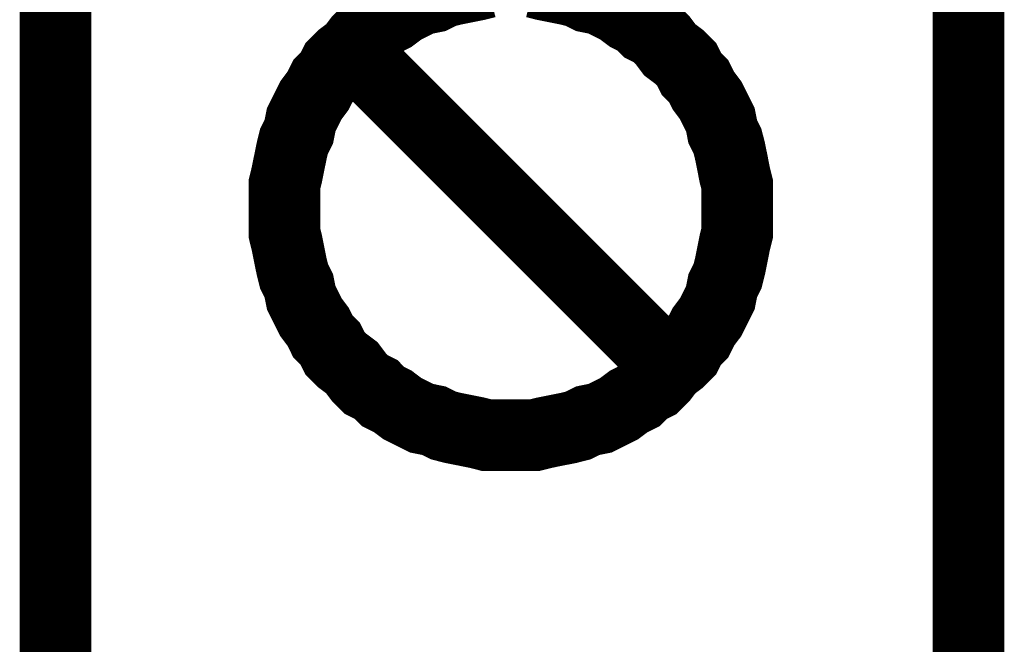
# Model space of a CAD drawing. Extents: x 0 to 17, y 0 to 11.
# Tile 25 of 49: x 5.219 to 5.381, y 5.753 to 5.856. Entities that reach past the tile are written whole.
import ezdxf

# ---------------------------------------------------------------- set-up
doc = ezdxf.new("R2010")
doc.units = 0
doc.layers.add('SHEET', color=255, linetype='CONTINUOUS')

msp = doc.modelspace()

# ---------------------------------------------------------------- linework, layer by layer
at = {"layer": 'SHEET', "const_width": 0.0118}
msp.add_lwpolyline([(5.22538, 5.89999), (5.37547, 5.89999), (5.37547, 5.5), (5.22538, 5.5), (5.22538, 5.89999)], close=True, dxfattribs=at)
for points in [[(5.263, 5.82474), (5.263, 5.82672), (5.263, 5.8287), (5.26339, 5.83029), (5.26379, 5.83227), (5.26419, 5.83425), (5.26458, 5.83583), (5.26537, 5.83741), (5.26577, 5.83939), (5.26656, 5.84098), (5.26735, 5.84256), (5.26854, 5.84415), (5.26933, 5.84573), (5.27052, 5.84692), (5.27131, 5.8485), (5.2725, 5.84969), (5.27409, 5.85088), (5.27527, 5.85246), (5.27646, 5.85365), (5.27805, 5.85444), (5.27923, 5.85563), (5.28082, 5.85642), (5.2824, 5.85761), (5.28399, 5.8584), (5.28557, 5.85919), (5.28755, 5.85959), (5.28914, 5.86038), (5.29072, 5.86078), (5.2927, 5.86118), (5.29468, 5.86157), (5.29626, 5.86197)], [(5.29626, 5.86197), (5.29468, 5.86157), (5.2927, 5.86118), (5.29072, 5.86078), (5.28914, 5.86038), (5.28755, 5.85959), (5.28557, 5.85919), (5.28399, 5.8584), (5.2824, 5.85761), (5.28082, 5.85642), (5.27923, 5.85563), (5.27805, 5.85444), (5.27646, 5.85365), (5.27527, 5.85246), (5.27409, 5.85088), (5.2725, 5.84969), (5.27131, 5.8485), (5.27052, 5.84692), (5.26933, 5.84573), (5.26854, 5.84415), (5.26735, 5.84256), (5.26656, 5.84098), (5.26577, 5.83939), (5.26537, 5.83741), (5.26458, 5.83583), (5.26419, 5.83425), (5.26379, 5.83227), (5.26339, 5.83029), (5.263, 5.8287), (5.263, 5.82672), (5.263, 5.82474)], [(5.30418, 5.86197), (5.30577, 5.86157), (5.30775, 5.86118), (5.30973, 5.86078), (5.31131, 5.86038), (5.3129, 5.85959), (5.31488, 5.85919), (5.31646, 5.8584), (5.31804, 5.85761), (5.31963, 5.85642), (5.32121, 5.85563), (5.3224, 5.85444), (5.32398, 5.85365), (5.32517, 5.85246), (5.32636, 5.85088), (5.32794, 5.84969), (5.32913, 5.8485), (5.32992, 5.84692), (5.33111, 5.84573), (5.3319, 5.84415), (5.33309, 5.84256), (5.33388, 5.84098), (5.33468, 5.83939), (5.33507, 5.83741), (5.33586, 5.83583), (5.33626, 5.83425), (5.33666, 5.83227), (5.33705, 5.83029), (5.33745, 5.8287), (5.33745, 5.82672), (5.33745, 5.82474)], [(5.33745, 5.82474), (5.33745, 5.82672), (5.33745, 5.8287), (5.33705, 5.83029), (5.33666, 5.83227), (5.33626, 5.83425), (5.33586, 5.83583), (5.33507, 5.83741), (5.33468, 5.83939), (5.33388, 5.84098), (5.33309, 5.84256), (5.3319, 5.84415), (5.33111, 5.84573), (5.32992, 5.84692), (5.32913, 5.8485), (5.32794, 5.84969), (5.32636, 5.85088), (5.32517, 5.85246), (5.32398, 5.85365), (5.3224, 5.85444), (5.32121, 5.85563), (5.31963, 5.85642), (5.31804, 5.85761), (5.31646, 5.8584), (5.31488, 5.85919), (5.3129, 5.85959), (5.31131, 5.86038), (5.30973, 5.86078), (5.30775, 5.86118), (5.30577, 5.86157), (5.30418, 5.86197)], [(5.32517, 5.79979), (5.27527, 5.84969)], [(5.30022, 5.78751), (5.29824, 5.78751), (5.29626, 5.78751), (5.29468, 5.78791), (5.2927, 5.78831), (5.29072, 5.7887), (5.28914, 5.7891), (5.28755, 5.78989), (5.28557, 5.79029), (5.28399, 5.79108), (5.2824, 5.79187), (5.28082, 5.79306), (5.27923, 5.79385), (5.27805, 5.79504), (5.27646, 5.79583), (5.27527, 5.79702), (5.27409, 5.7986), (5.2725, 5.79979), (5.27131, 5.80098), (5.27052, 5.80256), (5.26933, 5.80375), (5.26854, 5.80534), (5.26735, 5.80692), (5.26656, 5.8085), (5.26577, 5.81009), (5.26537, 5.81207), (5.26458, 5.81365), (5.26419, 5.81524), (5.26379, 5.81722), (5.26339, 5.8192), (5.263, 5.82078), (5.263, 5.82276), (5.263, 5.82474)], [(5.263, 5.82474), (5.263, 5.82474)], [(5.263, 5.82474), (5.263, 5.82276), (5.263, 5.82078), (5.26339, 5.8192), (5.26379, 5.81722), (5.26419, 5.81524), (5.26458, 5.81365), (5.26537, 5.81207), (5.26577, 5.81009), (5.26656, 5.8085), (5.26735, 5.80692), (5.26854, 5.80534), (5.26933, 5.80375), (5.27052, 5.80256), (5.27131, 5.80098), (5.2725, 5.79979), (5.27409, 5.7986), (5.27527, 5.79702), (5.27646, 5.79583), (5.27805, 5.79504), (5.27923, 5.79385), (5.28082, 5.79306), (5.2824, 5.79187), (5.28399, 5.79108), (5.28557, 5.79029), (5.28755, 5.78989), (5.28914, 5.7891), (5.29072, 5.7887), (5.2927, 5.78831), (5.29468, 5.78791), (5.29626, 5.78751), (5.29824, 5.78751), (5.30022, 5.78751)], [(5.33745, 5.82474), (5.33745, 5.82276), (5.33745, 5.82078), (5.33705, 5.8192), (5.33666, 5.81722), (5.33626, 5.81524), (5.33586, 5.81365), (5.33507, 5.81207), (5.33468, 5.81009), (5.33388, 5.8085), (5.33309, 5.80692), (5.3319, 5.80534), (5.33111, 5.80375), (5.32992, 5.80256), (5.32913, 5.80098), (5.32794, 5.79979), (5.32636, 5.7986), (5.32517, 5.79702), (5.32398, 5.79583), (5.3224, 5.79504), (5.32121, 5.79385), (5.31963, 5.79306), (5.31804, 5.79187), (5.31646, 5.79108), (5.31488, 5.79029), (5.3129, 5.78989), (5.31131, 5.7891), (5.30973, 5.7887), (5.30775, 5.78831), (5.30577, 5.78791), (5.30418, 5.78751), (5.3022, 5.78751), (5.30022, 5.78751)], [(5.30022, 5.78751), (5.3022, 5.78751), (5.30418, 5.78751), (5.30577, 5.78791), (5.30775, 5.78831), (5.30973, 5.7887), (5.31131, 5.7891), (5.3129, 5.78989), (5.31488, 5.79029), (5.31646, 5.79108), (5.31804, 5.79187), (5.31963, 5.79306), (5.32121, 5.79385), (5.3224, 5.79504), (5.32398, 5.79583), (5.32517, 5.79702), (5.32636, 5.7986), (5.32794, 5.79979), (5.32913, 5.80098), (5.32992, 5.80256), (5.33111, 5.80375), (5.3319, 5.80534), (5.33309, 5.80692), (5.33388, 5.8085), (5.33468, 5.81009), (5.33507, 5.81207), (5.33586, 5.81365), (5.33626, 5.81524), (5.33666, 5.81722), (5.33705, 5.8192), (5.33745, 5.82078), (5.33745, 5.82276), (5.33745, 5.82474)], [(5.33745, 5.82474), (5.33745, 5.82474), (5.33745, 5.82474), (5.33745, 5.82474), (5.33745, 5.82474), (5.33745, 5.82474), (5.33745, 5.82474), (5.33745, 5.82474), (5.33745, 5.82474), (5.33745, 5.82474), (5.33745, 5.82474), (5.33745, 5.82474), (5.33745, 5.82474), (5.33745, 5.82474), (5.33745, 5.82474), (5.33745, 5.82474), (5.33745, 5.82474), (5.33745, 5.82474), (5.33745, 5.82474), (5.33745, 5.82474), (5.33745, 5.82474), (5.33745, 5.82474), (5.33745, 5.82474), (5.33745, 5.82474), (5.33745, 5.82474), (5.33745, 5.82474), (5.33745, 5.82474), (5.33745, 5.82474), (5.33745, 5.82474), (5.33745, 5.82474), (5.33745, 5.82474), (5.33745, 5.82474), (5.33745, 5.82474)], [(5.30022, 5.78751), (5.30022, 5.78751)]]:
    msp.add_lwpolyline(points, dxfattribs=at)

doc.saveas('drawing.dxf')
